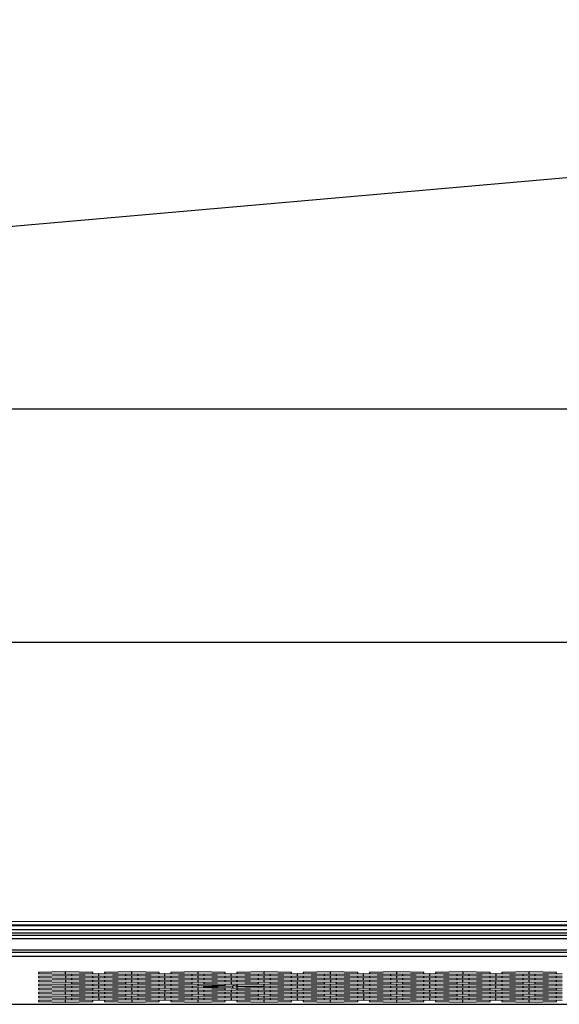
# Model space of a CAD drawing. Header units: millimetres. Extents: x -380.3 to -282.2, y 219.2 to 245.7.
# Tile 13 of 44: x -354.7 to -350.1, y 228.7 to 237.1. Entities that reach past the tile are written whole.
import ezdxf

# ---------------------------------------------------------------- set-up
doc = ezdxf.new("R2010")
doc.units = ezdxf.units.MM

# ---------------------------------------------------------------- blocks, each defined once
blk = doc.blocks.new('Tragblech_1', base_point=(-5453.63, 3506.23))
at = {"color": 7, "linetype": 'Continuous'}
for p, q in [((-5018.84, 3556.21), (-5449.06, 3518.55)), ((-5059.63, 3506.23), (-5453.63, 3506.23))]:
    blk.add_line(p, q, dxfattribs=at)
blk = doc.blocks.new('Rohrbuegel-kurz', base_point=(-5651.13, 3476.23))
at = {"color": 7, "linetype": 'Continuous'}
for p, q in [((-4993.55, 3506.19), (-5610.97, 3506.22)), ((-4979.63, 3476.26), (-5610.98, 3476.23))]:
    blk.add_line(p, q, dxfattribs=at)
blk = doc.blocks.new('Rohrbuegel-kurz-geschw_', base_point=(-5659.13, 3437.73))
for name, p in [('Tragblech_1', (-5453.63, 3506.23)), ('Rohrbuegel-kurz', (-5651.13, 3476.23))]:
    blk.add_blockref(name, p)
blk = doc.blocks.new('Haltebuegel-kurz', base_point=(-5659.13, 3437.73))
blk.add_blockref('Rohrbuegel-kurz-geschw_', (-5659.13, 3437.73))
blk = doc.blocks.new('Gehaeusedeckel-oben__35', base_point=(-5589.13, 3364.68))
at = {"color": 7, "linetype": 'Continuous'}
for p, q in [((-4366.11, 3435.96), (-5571.14, 3435.96)), ((-5315.13, 3433.98), (-5318.63, 3433.91)), ((-5318.63, 3433.91), (-5318.63, 3433.76)), ((-5315.13, 3433.69), (-5315.13, 3433.98)), ((-5311.63, 3433.91), (-5315.13, 3433.98)), ((-5311.63, 3433.76), (-5311.63, 3433.91)), ((-5306.63, 3433.98), (-5310.13, 3433.91)), ((-5310.13, 3433.91), (-5310.13, 3433.76)), ((-5306.63, 3433.69), (-5306.63, 3433.98)), ((-5303.13, 3433.91), (-5306.63, 3433.98)), ((-5303.13, 3433.76), (-5303.13, 3433.91)), ((-5298.13, 3433.98), (-5301.63, 3433.91)), ((-5301.63, 3433.91), (-5301.63, 3433.76)), ((-5294.63, 3433.91), (-5298.13, 3433.98)), ((-5298.13, 3433.69), (-5298.13, 3433.98)), ((-5294.63, 3433.76), (-5294.63, 3433.91)), ((-5289.63, 3433.98), (-5293.13, 3433.91)), ((-5293.13, 3433.91), (-5293.13, 3433.76)), ((-5286.13, 3433.91), (-5289.63, 3433.98)), ((-5289.63, 3433.69), (-5289.63, 3433.98)), ((-5286.13, 3433.76), (-5286.13, 3433.91)), ((-5281.13, 3433.98), (-5284.63, 3433.91)), ((-5284.63, 3433.91), (-5284.63, 3433.76)), ((-5281.13, 3433.69), (-5281.13, 3433.98)), ((-5277.63, 3433.91), (-5281.13, 3433.98)), ((-5277.63, 3433.76), (-5277.63, 3433.91)), ((-5272.63, 3433.98), (-5276.13, 3433.91)), ((-5276.13, 3433.91), (-5276.13, 3433.76)), ((-5269.13, 3433.91), (-5272.63, 3433.98)), ((-5272.63, 3433.69), (-5272.63, 3433.98)), ((-5269.13, 3433.76), (-5269.13, 3433.91)), ((-5264.13, 3433.98), (-5267.63, 3433.91)), ((-5267.63, 3433.91), (-5267.63, 3433.76)), ((-5264.13, 3433.98), (-5264.13, 3433.69)), ((-5260.63, 3433.91), (-5264.13, 3433.98)), ((-5260.63, 3433.76), (-5260.63, 3433.91)), ((-5255.63, 3433.98), (-5259.13, 3433.91)), ((-5259.13, 3433.91), (-5259.13, 3433.76)), ((-5255.63, 3433.69), (-5255.63, 3433.98)), ((-5252.13, 3433.91), (-5255.63, 3433.98)), ((-5252.13, 3433.76), (-5252.13, 3433.91)), ((-5318.63, 3433.76), (-5315.13, 3433.69)), ((-5315.13, 3433.46), (-5318.63, 3433.39)), ((-5318.63, 3433.39), (-5318.63, 3433.25)), ((-5318.63, 3433.25), (-5315.13, 3433.18)), ((-5315.13, 3432.95), (-5318.63, 3432.88)), ((-5318.63, 3432.88), (-5318.63, 3432.74)), ((-5318.63, 3432.74), (-5315.13, 3432.67)), ((-5315.13, 3433.69), (-5311.63, 3433.76)), ((-5315.13, 3433.46), (-5315.13, 3433.18)), ((-5311.63, 3433.39), (-5315.13, 3433.46)), ((-5315.13, 3433.18), (-5311.63, 3433.25)), ((-5311.63, 3432.88), (-5315.13, 3432.95)), ((-5315.13, 3432.95), (-5315.13, 3432.67)), ((-5315.13, 3432.67), (-5311.63, 3432.74)), ((-5310.88, 3433.72), (-5314.38, 3433.65)), ((-5314.38, 3433.65), (-5314.38, 3433.51)), ((-5314.38, 3433.51), (-5310.88, 3433.44)), ((-5310.88, 3433.21), (-5314.38, 3433.14)), ((-5314.38, 3433.14), (-5314.38, 3432.99)), ((-5314.38, 3432.99), (-5310.88, 3432.92)), ((-5310.88, 3432.69), (-5314.38, 3432.62)), ((-5314.38, 3432.62), (-5314.38, 3432.48)), ((-5311.63, 3433.25), (-5311.63, 3433.39)), ((-5311.63, 3432.74), (-5311.63, 3432.88)), ((-5310.88, 3433.44), (-5310.88, 3433.72)), ((-5307.38, 3433.65), (-5310.88, 3433.72)), ((-5310.88, 3433.44), (-5307.38, 3433.51)), ((-5310.88, 3432.92), (-5310.88, 3433.21)), ((-5307.38, 3433.14), (-5310.88, 3433.21)), ((-5310.88, 3432.92), (-5307.38, 3432.99)), ((-5310.88, 3432.41), (-5310.88, 3432.69)), ((-5307.38, 3432.62), (-5310.88, 3432.69)), ((-5310.13, 3433.76), (-5306.63, 3433.69)), ((-5306.63, 3433.46), (-5310.13, 3433.39)), ((-5310.13, 3433.39), (-5310.13, 3433.25)), ((-5310.13, 3433.25), (-5306.63, 3433.18)), ((-5306.63, 3432.95), (-5310.13, 3432.88)), ((-5310.13, 3432.88), (-5310.13, 3432.74)), ((-5310.13, 3432.74), (-5306.63, 3432.67)), ((-5307.38, 3433.51), (-5307.38, 3433.65)), ((-5307.38, 3432.99), (-5307.38, 3433.14)), ((-5307.38, 3432.48), (-5307.38, 3432.62)), ((-5306.63, 3433.69), (-5303.13, 3433.76)), ((-5306.63, 3433.18), (-5306.63, 3433.46)), ((-5303.13, 3433.39), (-5306.63, 3433.46)), ((-5306.63, 3433.18), (-5303.13, 3433.25)), ((-5303.13, 3432.88), (-5306.63, 3432.95)), ((-5306.63, 3432.67), (-5306.63, 3432.95)), ((-5306.63, 3432.67), (-5303.13, 3432.74)), ((-5302.38, 3433.72), (-5305.88, 3433.65)), ((-5305.88, 3433.65), (-5305.88, 3433.51)), ((-5305.88, 3433.51), (-5302.38, 3433.44)), ((-5302.38, 3433.21), (-5305.88, 3433.13)), ((-5305.88, 3433.13), (-5305.88, 3432.99)), ((-5305.88, 3432.99), (-5302.38, 3432.92)), ((-5302.38, 3432.69), (-5305.88, 3432.62)), ((-5305.88, 3432.62), (-5305.88, 3432.48)), ((-5303.13, 3433.25), (-5303.13, 3433.39)), ((-5303.13, 3432.74), (-5303.13, 3432.88)), ((-5298.88, 3433.65), (-5302.38, 3433.72)), ((-5302.38, 3433.44), (-5302.38, 3433.72)), ((-5302.38, 3433.44), (-5298.88, 3433.51)), ((-5302.38, 3432.92), (-5302.38, 3433.21)), ((-5298.88, 3433.13), (-5302.38, 3433.21)), ((-5302.38, 3432.92), (-5298.88, 3432.99)), ((-5302.38, 3432.41), (-5302.38, 3432.69)), ((-5298.88, 3432.62), (-5302.38, 3432.69)), ((-5301.63, 3433.76), (-5298.13, 3433.69)), ((-5298.13, 3433.46), (-5301.63, 3433.39)), ((-5301.63, 3433.39), (-5301.63, 3433.25)), ((-5301.63, 3433.25), (-5298.13, 3433.18)), ((-5298.13, 3432.95), (-5301.63, 3432.88)), ((-5301.63, 3432.88), (-5301.63, 3432.74)), ((-5301.63, 3432.74), (-5298.13, 3432.67)), ((-5298.88, 3433.51), (-5298.88, 3433.65)), ((-5298.88, 3432.99), (-5298.88, 3433.13)), ((-5298.88, 3432.48), (-5298.88, 3432.62)), ((-5298.13, 3433.69), (-5294.63, 3433.76)), ((-5294.63, 3433.39), (-5298.13, 3433.46)), ((-5298.13, 3433.18), (-5298.13, 3433.46)), ((-5298.13, 3433.18), (-5294.63, 3433.25)), ((-5294.63, 3432.88), (-5298.13, 3432.95)), ((-5298.13, 3432.67), (-5298.13, 3432.95)), ((-5298.13, 3432.67), (-5294.63, 3432.74)), ((-5293.88, 3433.72), (-5297.38, 3433.65)), ((-5297.38, 3433.65), (-5297.38, 3433.51)), ((-5297.38, 3433.51), (-5293.88, 3433.44)), ((-5293.88, 3433.21), (-5297.38, 3433.13)), ((-5297.38, 3433.13), (-5297.38, 3432.99)), ((-5297.38, 3432.99), (-5293.88, 3432.92)), ((-5293.88, 3432.69), (-5297.38, 3432.62)), ((-5297.38, 3432.62), (-5297.38, 3432.48)), ((-5294.63, 3433.25), (-5294.63, 3433.39)), ((-5294.63, 3432.74), (-5294.63, 3432.88)), ((-5290.38, 3433.65), (-5293.88, 3433.72)), ((-5293.88, 3433.44), (-5293.88, 3433.72)), ((-5293.88, 3433.44), (-5290.38, 3433.51)), ((-5290.38, 3433.13), (-5293.88, 3433.21)), ((-5293.88, 3433.21), (-5293.88, 3432.92)), ((-5293.88, 3432.92), (-5290.38, 3432.99)), ((-5290.38, 3432.62), (-5293.88, 3432.69)), ((-5293.88, 3432.69), (-5293.88, 3432.41)), ((-5293.13, 3433.76), (-5289.63, 3433.69)), ((-5289.63, 3433.46), (-5293.13, 3433.39)), ((-5293.13, 3433.39), (-5293.13, 3433.25)), ((-5293.13, 3433.25), (-5289.63, 3433.18)), ((-5289.63, 3432.95), (-5293.13, 3432.88)), ((-5293.13, 3432.88), (-5293.13, 3432.74)), ((-5293.13, 3432.74), (-5289.63, 3432.67)), ((-5290.38, 3433.51), (-5290.38, 3433.65)), ((-5290.38, 3432.99), (-5290.38, 3433.13)), ((-5290.38, 3432.48), (-5290.38, 3432.62)), ((-5289.63, 3433.69), (-5286.13, 3433.76)), ((-5286.13, 3433.39), (-5289.63, 3433.46)), ((-5289.63, 3433.18), (-5289.63, 3433.46)), ((-5289.63, 3433.18), (-5286.13, 3433.25)), ((-5289.63, 3432.67), (-5289.63, 3432.95)), ((-5286.13, 3432.88), (-5289.63, 3432.95)), ((-5289.63, 3432.67), (-5286.13, 3432.74)), ((-5285.38, 3433.72), (-5288.88, 3433.65)), ((-5288.88, 3433.65), (-5288.88, 3433.51)), ((-5288.88, 3433.51), (-5285.38, 3433.44)), ((-5285.38, 3433.21), (-5288.88, 3433.13)), ((-5288.88, 3433.13), (-5288.88, 3432.99)), ((-5288.88, 3432.99), (-5285.38, 3432.92)), ((-5285.38, 3432.69), (-5288.88, 3432.62)), ((-5288.88, 3432.62), (-5288.88, 3432.48)), ((-5286.13, 3433.25), (-5286.13, 3433.39)), ((-5286.13, 3432.74), (-5286.13, 3432.88)), ((-5285.38, 3433.44), (-5285.38, 3433.72)), ((-5281.88, 3433.65), (-5285.38, 3433.72)), ((-5285.38, 3433.44), (-5281.88, 3433.51)), ((-5281.88, 3433.13), (-5285.38, 3433.21)), ((-5285.38, 3433.21), (-5285.38, 3432.92)), ((-5285.38, 3432.92), (-5281.88, 3432.99)), ((-5285.38, 3432.41), (-5285.38, 3432.69)), ((-5281.88, 3432.62), (-5285.38, 3432.69)), ((-5284.63, 3433.76), (-5281.13, 3433.69)), ((-5281.13, 3433.46), (-5284.63, 3433.39)), ((-5284.63, 3433.39), (-5284.63, 3433.25)), ((-5284.63, 3433.25), (-5281.13, 3433.18)), ((-5281.13, 3432.95), (-5284.63, 3432.88)), ((-5284.63, 3432.88), (-5284.63, 3432.74)), ((-5284.63, 3432.74), (-5281.13, 3432.67)), ((-5281.88, 3433.51), (-5281.88, 3433.65)), ((-5281.88, 3432.99), (-5281.88, 3433.13)), ((-5281.88, 3432.48), (-5281.88, 3432.62)), ((-5281.13, 3433.69), (-5277.63, 3433.76)), ((-5281.13, 3433.18), (-5281.13, 3433.46)), ((-5277.63, 3433.39), (-5281.13, 3433.46)), ((-5281.13, 3433.18), (-5277.63, 3433.25)), ((-5277.63, 3432.88), (-5281.13, 3432.95)), ((-5281.13, 3432.95), (-5281.13, 3432.67)), ((-5281.13, 3432.67), (-5277.63, 3432.74)), ((-5276.88, 3433.72), (-5280.38, 3433.65)), ((-5280.38, 3433.65), (-5280.38, 3433.51)), ((-5280.38, 3433.51), (-5276.88, 3433.44)), ((-5276.88, 3433.21), (-5280.38, 3433.13)), ((-5280.38, 3433.13), (-5280.38, 3432.99)), ((-5280.38, 3432.99), (-5276.88, 3432.92)), ((-5276.88, 3432.69), (-5280.38, 3432.62)), ((-5280.38, 3432.62), (-5280.38, 3432.48)), ((-5277.63, 3433.25), (-5277.63, 3433.39)), ((-5277.63, 3432.74), (-5277.63, 3432.88)), ((-5273.38, 3433.65), (-5276.88, 3433.72)), ((-5276.88, 3433.44), (-5276.88, 3433.72)), ((-5276.88, 3433.44), (-5273.38, 3433.51)), ((-5276.88, 3432.92), (-5276.88, 3433.21)), ((-5273.38, 3433.13), (-5276.88, 3433.21)), ((-5276.88, 3432.92), (-5273.38, 3432.99)), ((-5273.38, 3432.62), (-5276.88, 3432.69)), ((-5276.88, 3432.69), (-5276.88, 3432.41)), ((-5276.13, 3433.76), (-5272.63, 3433.69)), ((-5272.63, 3433.46), (-5276.13, 3433.39)), ((-5276.13, 3433.39), (-5276.13, 3433.25)), ((-5276.13, 3433.25), (-5272.63, 3433.18)), ((-5272.63, 3432.95), (-5276.13, 3432.88)), ((-5276.13, 3432.88), (-5276.13, 3432.74)), ((-5276.13, 3432.74), (-5272.63, 3432.67)), ((-5273.38, 3433.51), (-5273.38, 3433.65)), ((-5273.38, 3432.99), (-5273.38, 3433.13)), ((-5273.38, 3432.48), (-5273.38, 3432.62)), ((-5272.63, 3433.69), (-5269.13, 3433.76)), ((-5269.13, 3433.39), (-5272.63, 3433.46)), ((-5272.63, 3433.18), (-5272.63, 3433.46)), ((-5272.63, 3433.18), (-5269.13, 3433.25)), ((-5272.63, 3432.95), (-5272.63, 3432.67)), ((-5269.13, 3432.88), (-5272.63, 3432.95)), ((-5272.63, 3432.67), (-5269.13, 3432.74)), ((-5268.38, 3433.72), (-5271.88, 3433.65)), ((-5271.88, 3433.65), (-5271.88, 3433.51)), ((-5271.88, 3433.51), (-5268.38, 3433.44)), ((-5268.38, 3433.21), (-5271.88, 3433.13)), ((-5271.88, 3433.13), (-5271.88, 3432.99)), ((-5271.88, 3432.99), (-5268.38, 3432.92)), ((-5268.38, 3432.69), (-5271.88, 3432.62)), ((-5271.88, 3432.62), (-5271.88, 3432.48)), ((-5269.13, 3433.25), (-5269.13, 3433.39)), ((-5269.13, 3432.74), (-5269.13, 3432.88)), ((-5264.88, 3433.65), (-5268.38, 3433.72)), ((-5268.38, 3433.44), (-5268.38, 3433.72)), ((-5268.38, 3433.44), (-5264.88, 3433.51)), ((-5264.88, 3433.13), (-5268.38, 3433.21)), ((-5268.38, 3432.92), (-5268.38, 3433.21)), ((-5268.38, 3432.92), (-5264.88, 3432.99)), ((-5264.88, 3432.62), (-5268.38, 3432.69)), ((-5268.38, 3432.41), (-5268.38, 3432.69)), ((-5267.63, 3433.76), (-5264.13, 3433.69)), ((-5264.13, 3433.46), (-5267.63, 3433.39)), ((-5267.63, 3433.39), (-5267.63, 3433.25)), ((-5267.63, 3433.25), (-5264.13, 3433.18)), ((-5264.13, 3432.95), (-5267.63, 3432.88)), ((-5267.63, 3432.88), (-5267.63, 3432.74)), ((-5267.63, 3432.74), (-5264.13, 3432.67)), ((-5264.88, 3433.51), (-5264.88, 3433.65)), ((-5264.88, 3432.99), (-5264.88, 3433.13)), ((-5264.88, 3432.48), (-5264.88, 3432.62)), ((-5264.13, 3433.69), (-5260.63, 3433.76)), ((-5264.13, 3433.18), (-5264.13, 3433.46)), ((-5260.63, 3433.39), (-5264.13, 3433.46)), ((-5264.13, 3433.18), (-5260.63, 3433.25)), ((-5264.13, 3432.67), (-5264.13, 3432.95)), ((-5260.63, 3432.88), (-5264.13, 3432.95)), ((-5264.13, 3432.67), (-5260.63, 3432.74)), ((-5259.88, 3433.72), (-5263.38, 3433.65)), ((-5263.38, 3433.65), (-5263.38, 3433.51)), ((-5263.38, 3433.51), (-5259.88, 3433.44)), ((-5259.88, 3433.21), (-5263.38, 3433.13)), ((-5263.38, 3433.13), (-5263.38, 3432.99)), ((-5263.38, 3432.99), (-5259.88, 3432.92)), ((-5259.88, 3432.69), (-5263.38, 3432.62)), ((-5263.38, 3432.62), (-5263.38, 3432.48)), ((-5260.63, 3433.25), (-5260.63, 3433.39)), ((-5260.63, 3432.74), (-5260.63, 3432.88)), ((-5256.38, 3433.65), (-5259.88, 3433.72)), ((-5259.88, 3433.72), (-5259.88, 3433.44)), ((-5259.88, 3433.44), (-5256.38, 3433.51)), ((-5259.88, 3433.21), (-5259.88, 3432.92)), ((-5256.38, 3433.13), (-5259.88, 3433.21)), ((-5259.88, 3432.92), (-5256.38, 3432.99)), ((-5256.38, 3432.62), (-5259.88, 3432.69)), ((-5259.88, 3432.41), (-5259.88, 3432.69)), ((-5259.13, 3433.76), (-5255.63, 3433.69)), ((-5255.63, 3433.46), (-5259.13, 3433.39)), ((-5259.13, 3433.39), (-5259.13, 3433.25)), ((-5259.13, 3433.25), (-5255.63, 3433.18)), ((-5255.63, 3432.95), (-5259.13, 3432.88)), ((-5259.13, 3432.88), (-5259.13, 3432.74)), ((-5259.13, 3432.74), (-5255.63, 3432.67)), ((-5256.38, 3433.51), (-5256.38, 3433.65)), ((-5256.38, 3432.99), (-5256.38, 3433.13)), ((-5256.38, 3432.48), (-5256.38, 3432.62)), ((-5255.63, 3433.69), (-5252.13, 3433.76)), ((-5255.63, 3433.18), (-5255.63, 3433.46)), ((-5252.13, 3433.39), (-5255.63, 3433.46)), ((-5255.63, 3433.18), (-5252.13, 3433.25)), ((-5255.63, 3432.67), (-5255.63, 3432.95)), ((-5252.13, 3432.88), (-5255.63, 3432.95)), ((-5255.63, 3432.67), (-5252.13, 3432.74)), ((-5251.38, 3433.72), (-5254.88, 3433.65)), ((-5254.88, 3433.65), (-5254.88, 3433.51)), ((-5254.88, 3433.51), (-5251.38, 3433.44)), ((-5251.38, 3433.21), (-5254.88, 3433.13)), ((-5254.88, 3433.13), (-5254.88, 3432.99)), ((-5254.88, 3432.99), (-5251.38, 3432.92)), ((-5251.38, 3432.69), (-5254.88, 3432.62)), ((-5254.88, 3432.62), (-5254.88, 3432.48)), ((-5252.13, 3433.25), (-5252.13, 3433.39)), ((-5252.13, 3432.74), (-5252.13, 3432.88)), ((-5315.13, 3432.43), (-5318.63, 3432.36)), ((-5318.63, 3432.36), (-5318.63, 3432.22)), ((-5318.63, 3432.22), (-5315.13, 3432.15)), ((-5315.13, 3431.92), (-5318.63, 3431.85)), ((-5318.63, 3431.85), (-5318.63, 3431.71)), ((-5318.63, 3431.71), (-5315.13, 3431.64)), ((-5315.13, 3431.41), (-5318.63, 3431.34)), ((-5318.63, 3431.34), (-5318.63, 3431.2)), ((-5311.63, 3432.36), (-5315.13, 3432.43)), ((-5315.13, 3432.15), (-5315.13, 3432.43)), ((-5315.13, 3432.15), (-5311.63, 3432.22)), ((-5315.13, 3431.64), (-5315.13, 3431.92)), ((-5311.63, 3431.85), (-5315.13, 3431.92)), ((-5315.13, 3431.64), (-5311.63, 3431.71)), ((-5315.13, 3431.13), (-5315.13, 3431.41)), ((-5311.63, 3431.34), (-5315.13, 3431.41)), ((-5314.38, 3432.48), (-5310.88, 3432.41)), ((-5310.88, 3432.18), (-5314.38, 3432.11)), ((-5314.38, 3432.11), (-5314.38, 3431.97)), ((-5314.38, 3431.97), (-5310.88, 3431.9)), ((-5310.88, 3431.66), (-5314.38, 3431.59)), ((-5314.38, 3431.59), (-5314.38, 3431.45)), ((-5314.38, 3431.45), (-5310.88, 3431.38)), ((-5311.63, 3432.22), (-5311.63, 3432.36)), ((-5311.63, 3431.71), (-5311.63, 3431.85)), ((-5311.63, 3431.2), (-5311.63, 3431.34)), ((-5310.88, 3432.41), (-5307.38, 3432.48)), ((-5310.88, 3431.9), (-5310.88, 3432.18)), ((-5307.38, 3432.11), (-5310.88, 3432.18)), ((-5310.88, 3431.9), (-5307.38, 3431.97)), ((-5310.88, 3431.38), (-5310.88, 3431.66)), ((-5307.38, 3431.59), (-5310.88, 3431.66)), ((-5310.88, 3431.38), (-5307.38, 3431.45)), ((-5306.63, 3432.43), (-5310.13, 3432.36)), ((-5310.13, 3432.36), (-5310.13, 3432.22)), ((-5310.13, 3432.22), (-5306.63, 3432.15)), ((-5306.63, 3431.92), (-5310.13, 3431.85)), ((-5310.13, 3431.85), (-5310.13, 3431.71)), ((-5310.13, 3431.71), (-5306.63, 3431.64)), ((-5306.63, 3431.41), (-5310.13, 3431.34)), ((-5310.13, 3431.34), (-5310.13, 3431.2)), ((-5307.38, 3431.97), (-5307.38, 3432.11)), ((-5307.38, 3431.45), (-5307.38, 3431.59)), ((-5306.63, 3432.43), (-5306.63, 3432.15)), ((-5303.13, 3432.36), (-5306.63, 3432.43)), ((-5306.63, 3432.15), (-5303.13, 3432.22)), ((-5306.63, 3431.64), (-5306.63, 3431.92)), ((-5303.13, 3431.85), (-5306.63, 3431.92)), ((-5306.63, 3431.64), (-5303.13, 3431.71)), ((-5306.63, 3431.41), (-5306.63, 3431.12)), ((-5303.13, 3431.34), (-5306.63, 3431.41)), ((-5305.88, 3432.48), (-5302.38, 3432.41)), ((-5302.38, 3432.18), (-5305.88, 3432.11)), ((-5305.88, 3432.11), (-5305.88, 3431.97)), ((-5305.88, 3431.97), (-5302.38, 3431.9)), ((-5302.38, 3431.66), (-5305.88, 3431.59)), ((-5305.88, 3431.59), (-5305.88, 3431.45)), ((-5305.88, 3431.45), (-5302.38, 3431.38)), ((-5303.13, 3432.22), (-5303.13, 3432.36)), ((-5303.13, 3431.71), (-5303.13, 3431.85)), ((-5303.13, 3431.2), (-5303.13, 3431.34)), ((-5302.38, 3432.41), (-5298.88, 3432.48)), ((-5302.38, 3432.18), (-5302.38, 3431.9)), ((-5298.88, 3432.11), (-5302.38, 3432.18)), ((-5302.38, 3431.9), (-5298.88, 3431.97)), ((-5302.38, 3431.66), (-5302.38, 3431.38)), ((-5298.88, 3431.59), (-5302.38, 3431.66)), ((-5302.38, 3431.38), (-5298.88, 3431.45)), ((-5298.13, 3432.43), (-5301.63, 3432.36)), ((-5301.63, 3432.36), (-5301.63, 3432.22)), ((-5301.63, 3432.22), (-5298.13, 3432.15)), ((-5298.13, 3431.92), (-5301.63, 3431.85)), ((-5301.63, 3431.85), (-5301.63, 3431.71)), ((-5301.63, 3431.71), (-5298.13, 3431.64)), ((-5298.13, 3431.41), (-5301.63, 3431.34)), ((-5301.63, 3431.34), (-5301.63, 3431.2)), ((-5298.88, 3432.11), (-5298.88, 3431.97)), ((-5298.88, 3431.45), (-5298.88, 3431.59)), ((-5294.63, 3432.36), (-5298.13, 3432.43)), ((-5298.13, 3432.15), (-5298.13, 3432.43)), ((-5294.63, 3432.22), (-5298.13, 3432.15)), ((-5294.63, 3431.85), (-5298.13, 3431.92)), ((-5298.13, 3431.64), (-5298.13, 3431.92)), ((-5298.13, 3431.64), (-5294.63, 3431.71)), ((-5294.63, 3431.34), (-5298.13, 3431.41)), ((-5298.13, 3431.41), (-5298.13, 3431.12)), ((-5297.38, 3432.48), (-5293.88, 3432.41)), ((-5297.38, 3432.11), (-5293.66, 3432.18)), ((-5297.38, 3431.97), (-5297.38, 3432.11)), ((-5293.88, 3431.9), (-5297.38, 3431.97)), ((-5293.88, 3431.66), (-5297.38, 3431.59)), ((-5297.38, 3431.59), (-5297.38, 3431.45)), ((-5297.38, 3431.45), (-5293.88, 3431.38)), ((-5294.63, 3432.22), (-5294.63, 3432.36)), ((-5294.63, 3431.71), (-5294.63, 3431.85)), ((-5294.63, 3431.2), (-5294.63, 3431.34)), ((-5293.88, 3432.41), (-5290.38, 3432.48)), ((-5293.88, 3431.9), (-5290.38, 3431.97)), ((-5290.38, 3431.59), (-5293.88, 3431.66)), ((-5293.88, 3431.66), (-5293.88, 3431.38)), ((-5293.88, 3431.38), (-5290.38, 3431.45)), ((-5293.66, 3431.9), (-5293.66, 3432.18)), ((-5289.63, 3432.43), (-5293.13, 3432.36)), ((-5293.13, 3432.36), (-5293.05, 3432.16)), ((-5293.13, 3431.85), (-5293.05, 3432.16)), ((-5289.63, 3431.92), (-5293.13, 3431.85)), ((-5293.13, 3431.85), (-5293.13, 3431.71)), ((-5293.13, 3431.71), (-5289.63, 3431.64)), ((-5289.63, 3431.41), (-5293.13, 3431.34)), ((-5293.13, 3431.34), (-5293.13, 3431.2)), ((-5290.38, 3432.11), (-5293.05, 3432.16)), ((-5293.05, 3432.16), (-5289.63, 3432.15)), ((-5290.38, 3431.97), (-5290.38, 3432.11)), ((-5290.38, 3431.45), (-5290.38, 3431.59)), ((-5286.13, 3432.36), (-5289.63, 3432.43)), ((-5289.63, 3432.15), (-5289.63, 3432.43)), ((-5289.63, 3432.15), (-5286.13, 3432.22)), ((-5286.13, 3431.85), (-5289.63, 3431.92)), ((-5289.63, 3431.64), (-5289.63, 3431.92)), ((-5289.63, 3431.64), (-5286.13, 3431.71)), ((-5286.13, 3431.34), (-5289.63, 3431.41)), ((-5289.63, 3431.41), (-5289.63, 3431.12)), ((-5288.88, 3432.48), (-5285.38, 3432.41)), ((-5285.38, 3432.18), (-5288.88, 3432.11)), ((-5288.88, 3432.11), (-5288.88, 3431.97)), ((-5288.88, 3431.97), (-5285.38, 3431.9)), ((-5285.38, 3431.66), (-5288.88, 3431.59)), ((-5288.88, 3431.59), (-5288.88, 3431.45)), ((-5288.88, 3431.45), (-5285.38, 3431.38)), ((-5286.13, 3432.22), (-5286.13, 3432.36)), ((-5286.13, 3431.71), (-5286.13, 3431.85)), ((-5286.13, 3431.2), (-5286.13, 3431.34)), ((-5285.38, 3432.41), (-5281.88, 3432.48)), ((-5285.38, 3431.9), (-5285.38, 3432.18)), ((-5281.88, 3432.11), (-5285.38, 3432.18)), ((-5285.38, 3431.9), (-5281.88, 3431.97)), ((-5281.88, 3431.59), (-5285.38, 3431.66)), ((-5285.38, 3431.38), (-5285.38, 3431.66)), ((-5285.38, 3431.38), (-5281.88, 3431.45)), ((-5281.13, 3432.43), (-5284.63, 3432.36)), ((-5284.63, 3432.36), (-5284.63, 3432.22)), ((-5284.63, 3432.22), (-5281.13, 3432.15)), ((-5281.13, 3431.92), (-5284.63, 3431.85)), ((-5284.63, 3431.85), (-5284.63, 3431.71)), ((-5284.63, 3431.71), (-5281.13, 3431.64)), ((-5281.13, 3431.41), (-5284.63, 3431.34)), ((-5284.63, 3431.34), (-5284.63, 3431.2)), ((-5281.88, 3431.97), (-5281.88, 3432.11)), ((-5281.88, 3431.45), (-5281.88, 3431.59)), ((-5281.13, 3432.15), (-5281.13, 3432.43)), ((-5277.63, 3432.36), (-5281.13, 3432.43)), ((-5281.13, 3432.15), (-5277.63, 3432.22)), ((-5281.13, 3431.64), (-5281.13, 3431.92)), ((-5277.63, 3431.85), (-5281.13, 3431.92)), ((-5281.13, 3431.64), (-5277.63, 3431.71)), ((-5281.13, 3431.41), (-5281.13, 3431.12)), ((-5277.63, 3431.34), (-5281.13, 3431.41)), ((-5280.38, 3432.48), (-5276.88, 3432.41)), ((-5276.88, 3432.18), (-5280.38, 3432.11)), ((-5280.38, 3432.11), (-5280.38, 3431.97)), ((-5280.38, 3431.97), (-5276.88, 3431.9)), ((-5276.88, 3431.66), (-5280.38, 3431.59)), ((-5280.38, 3431.59), (-5280.38, 3431.45)), ((-5280.38, 3431.45), (-5276.88, 3431.38)), ((-5277.63, 3432.22), (-5277.63, 3432.36)), ((-5277.63, 3431.71), (-5277.63, 3431.85)), ((-5277.63, 3431.2), (-5277.63, 3431.34)), ((-5276.88, 3432.41), (-5273.38, 3432.48)), ((-5276.88, 3431.9), (-5276.88, 3432.18)), ((-5273.38, 3432.11), (-5276.88, 3432.18)), ((-5276.88, 3431.9), (-5273.38, 3431.97)), ((-5273.38, 3431.59), (-5276.88, 3431.66)), ((-5276.88, 3431.38), (-5276.88, 3431.66)), ((-5276.88, 3431.38), (-5273.38, 3431.45)), ((-5272.63, 3432.43), (-5276.13, 3432.36)), ((-5276.13, 3432.36), (-5276.13, 3432.22)), ((-5276.13, 3432.22), (-5272.63, 3432.15)), ((-5272.63, 3431.92), (-5276.13, 3431.85)), ((-5276.13, 3431.85), (-5276.13, 3431.71)), ((-5276.13, 3431.71), (-5272.63, 3431.64)), ((-5272.63, 3431.41), (-5276.13, 3431.34)), ((-5276.13, 3431.34), (-5276.13, 3431.2)), ((-5273.38, 3431.97), (-5273.38, 3432.11)), ((-5273.38, 3431.45), (-5273.38, 3431.59)), ((-5269.13, 3432.36), (-5272.63, 3432.43)), ((-5272.63, 3432.15), (-5272.63, 3432.43)), ((-5272.63, 3432.15), (-5269.13, 3432.22)), ((-5272.63, 3431.64), (-5272.63, 3431.92)), ((-5269.13, 3431.85), (-5272.63, 3431.92)), ((-5272.63, 3431.64), (-5269.13, 3431.71)), ((-5272.63, 3431.12), (-5272.63, 3431.41)), ((-5269.13, 3431.34), (-5272.63, 3431.41)), ((-5271.88, 3432.48), (-5268.38, 3432.41)), ((-5268.38, 3432.18), (-5271.88, 3432.11)), ((-5271.88, 3432.11), (-5271.88, 3431.97)), ((-5271.88, 3431.97), (-5268.38, 3431.9)), ((-5268.38, 3431.66), (-5271.88, 3431.59)), ((-5271.88, 3431.59), (-5271.88, 3431.45)), ((-5271.88, 3431.45), (-5268.38, 3431.38)), ((-5269.13, 3432.22), (-5269.13, 3432.36)), ((-5269.13, 3431.71), (-5269.13, 3431.85)), ((-5269.13, 3431.2), (-5269.13, 3431.34)), ((-5268.38, 3432.41), (-5264.88, 3432.48)), ((-5264.88, 3432.11), (-5268.38, 3432.18)), ((-5268.38, 3431.9), (-5268.38, 3432.18)), ((-5268.38, 3431.9), (-5264.88, 3431.97)), ((-5264.88, 3431.59), (-5268.38, 3431.66)), ((-5268.38, 3431.38), (-5268.38, 3431.66)), ((-5268.38, 3431.38), (-5264.88, 3431.45)), ((-5264.13, 3432.43), (-5267.63, 3432.36)), ((-5267.63, 3432.36), (-5267.63, 3432.22)), ((-5267.63, 3432.22), (-5264.13, 3432.15)), ((-5264.13, 3431.92), (-5267.63, 3431.85)), ((-5267.63, 3431.85), (-5267.63, 3431.71)), ((-5267.63, 3431.71), (-5264.13, 3431.64)), ((-5264.13, 3431.41), (-5267.63, 3431.34)), ((-5267.63, 3431.34), (-5267.63, 3431.2)), ((-5264.88, 3431.97), (-5264.88, 3432.11)), ((-5264.88, 3431.45), (-5264.88, 3431.59)), ((-5264.13, 3432.15), (-5264.13, 3432.43)), ((-5260.63, 3432.36), (-5264.13, 3432.43)), ((-5264.13, 3432.15), (-5260.63, 3432.22)), ((-5264.13, 3431.64), (-5264.13, 3431.92)), ((-5260.63, 3431.85), (-5264.13, 3431.92)), ((-5264.13, 3431.64), (-5260.63, 3431.71)), ((-5264.13, 3431.12), (-5264.13, 3431.41)), ((-5260.63, 3431.34), (-5264.13, 3431.41)), ((-5263.38, 3432.48), (-5259.88, 3432.41)), ((-5259.88, 3432.18), (-5263.38, 3432.11)), ((-5263.38, 3432.11), (-5263.38, 3431.97)), ((-5263.38, 3431.97), (-5259.88, 3431.9)), ((-5259.88, 3431.66), (-5263.38, 3431.59)), ((-5263.38, 3431.59), (-5263.38, 3431.45)), ((-5263.38, 3431.45), (-5259.88, 3431.38)), ((-5260.63, 3432.22), (-5260.63, 3432.36)), ((-5260.63, 3431.71), (-5260.63, 3431.85)), ((-5260.63, 3431.2), (-5260.63, 3431.34)), ((-5259.88, 3432.41), (-5256.38, 3432.48)), ((-5256.38, 3432.11), (-5259.88, 3432.18)), ((-5259.88, 3431.9), (-5259.88, 3432.18)), ((-5259.88, 3431.9), (-5256.38, 3431.97)), ((-5259.88, 3431.38), (-5259.88, 3431.66)), ((-5256.38, 3431.59), (-5259.88, 3431.66)), ((-5259.88, 3431.38), (-5256.38, 3431.45)), ((-5255.63, 3432.43), (-5259.13, 3432.36)), ((-5259.13, 3432.36), (-5259.13, 3432.22)), ((-5259.13, 3432.22), (-5255.63, 3432.15)), ((-5255.63, 3431.92), (-5259.13, 3431.85)), ((-5259.13, 3431.85), (-5259.13, 3431.71)), ((-5259.13, 3431.71), (-5255.63, 3431.64)), ((-5255.63, 3431.41), (-5259.13, 3431.34)), ((-5259.13, 3431.34), (-5259.13, 3431.2)), ((-5256.38, 3431.97), (-5256.38, 3432.11)), ((-5256.38, 3431.45), (-5256.38, 3431.59)), ((-5255.63, 3432.15), (-5255.63, 3432.43)), ((-5252.13, 3432.36), (-5255.63, 3432.43)), ((-5255.63, 3432.15), (-5252.13, 3432.22)), ((-5255.63, 3431.64), (-5255.63, 3431.92)), ((-5252.13, 3431.85), (-5255.63, 3431.92)), ((-5255.63, 3431.64), (-5252.13, 3431.71)), ((-5255.63, 3431.12), (-5255.63, 3431.41)), ((-5252.13, 3431.34), (-5255.63, 3431.41)), ((-5254.88, 3432.48), (-5251.38, 3432.41)), ((-5251.38, 3432.18), (-5254.88, 3432.11)), ((-5254.88, 3432.11), (-5254.88, 3431.97)), ((-5254.88, 3431.97), (-5251.38, 3431.9)), ((-5251.38, 3431.66), (-5254.88, 3431.59)), ((-5254.88, 3431.59), (-5254.88, 3431.45)), ((-5254.88, 3431.45), (-5251.38, 3431.38)), ((-5252.13, 3432.22), (-5252.13, 3432.36)), ((-5252.13, 3431.71), (-5252.13, 3431.85)), ((-5252.13, 3431.2), (-5252.13, 3431.34)), ((-5318.63, 3431.2), (-5315.13, 3431.13)), ((-5315.13, 3430.89), (-5318.63, 3430.82)), ((-5318.63, 3430.82), (-5318.63, 3430.68)), ((-5318.63, 3430.68), (-5315.13, 3430.61)), ((-5315.13, 3430.38), (-5318.63, 3430.31)), ((-5318.63, 3430.31), (-5318.63, 3430.17)), ((-5318.63, 3430.17), (-5315.13, 3430.1)), ((-5315.13, 3431.13), (-5311.63, 3431.2)), ((-5311.63, 3430.82), (-5315.13, 3430.89)), ((-5315.13, 3430.89), (-5315.13, 3430.61)), ((-5315.13, 3430.61), (-5311.63, 3430.68)), ((-5315.13, 3430.1), (-5315.13, 3430.38)), ((-5311.63, 3430.31), (-5315.13, 3430.38)), ((-5315.13, 3430.1), (-5311.63, 3430.17)), ((-5310.88, 3431.15), (-5314.38, 3431.08)), ((-5314.38, 3431.08), (-5314.38, 3430.94)), ((-5314.38, 3430.94), (-5310.88, 3430.87)), ((-5310.88, 3430.64), (-5314.38, 3430.57)), ((-5314.38, 3430.57), (-5314.38, 3430.43)), ((-5314.38, 3430.43), (-5310.88, 3430.35)), ((-5311.63, 3430.68), (-5311.63, 3430.82)), ((-5311.63, 3430.17), (-5311.63, 3430.31)), ((-5310.88, 3430.87), (-5310.88, 3431.15)), ((-5307.38, 3431.08), (-5310.88, 3431.15)), ((-5310.88, 3430.87), (-5307.38, 3430.94)), ((-5310.88, 3430.64), (-5310.88, 3430.35)), ((-5307.38, 3430.57), (-5310.88, 3430.64)), ((-5310.88, 3430.35), (-5307.38, 3430.43)), ((-5310.13, 3431.2), (-5306.63, 3431.12)), ((-5306.63, 3430.89), (-5310.13, 3430.82)), ((-5310.13, 3430.82), (-5310.13, 3430.68)), ((-5310.13, 3430.68), (-5306.63, 3430.61)), ((-5306.63, 3430.38), (-5310.13, 3430.31)), ((-5310.13, 3430.31), (-5310.13, 3430.17)), ((-5310.13, 3430.17), (-5306.63, 3430.1)), ((-5307.38, 3430.94), (-5307.38, 3431.08)), ((-5307.38, 3430.43), (-5307.38, 3430.57)), ((-5306.63, 3431.12), (-5303.13, 3431.2)), ((-5303.13, 3430.82), (-5306.63, 3430.89)), ((-5306.63, 3430.61), (-5306.63, 3430.89)), ((-5306.63, 3430.61), (-5303.13, 3430.68)), ((-5303.13, 3430.31), (-5306.63, 3430.38)), ((-5306.63, 3430.38), (-5306.63, 3430.1)), ((-5306.63, 3430.1), (-5303.13, 3430.17)), ((-5302.38, 3431.15), (-5305.88, 3431.08)), ((-5305.88, 3431.08), (-5305.88, 3430.94)), ((-5305.88, 3430.94), (-5302.38, 3430.87)), ((-5302.38, 3430.64), (-5305.88, 3430.57)), ((-5305.88, 3430.57), (-5305.88, 3430.43)), ((-5305.88, 3430.43), (-5302.38, 3430.35)), ((-5303.13, 3430.68), (-5303.13, 3430.82)), ((-5303.13, 3430.17), (-5303.13, 3430.31)), ((-5298.88, 3431.08), (-5302.38, 3431.15)), ((-5302.38, 3430.87), (-5302.38, 3431.15)), ((-5302.38, 3430.87), (-5298.88, 3430.94)), ((-5298.88, 3430.57), (-5302.38, 3430.64)), ((-5302.38, 3430.64), (-5302.38, 3430.35)), ((-5302.38, 3430.35), (-5298.88, 3430.43)), ((-5301.63, 3431.2), (-5298.13, 3431.12)), ((-5298.13, 3430.89), (-5301.63, 3430.82)), ((-5301.63, 3430.82), (-5301.63, 3430.68)), ((-5301.63, 3430.68), (-5298.13, 3430.61)), ((-5298.13, 3430.38), (-5301.63, 3430.31)), ((-5301.63, 3430.31), (-5301.63, 3430.17)), ((-5301.63, 3430.17), (-5298.13, 3430.1)), ((-5298.88, 3430.94), (-5298.88, 3431.08)), ((-5298.88, 3430.43), (-5298.88, 3430.57)), ((-5298.13, 3431.12), (-5294.63, 3431.2)), ((-5294.63, 3430.82), (-5298.13, 3430.89)), ((-5298.13, 3430.89), (-5298.13, 3430.61)), ((-5298.13, 3430.61), (-5294.63, 3430.68)), ((-5298.13, 3430.1), (-5298.13, 3430.38)), ((-5294.63, 3430.31), (-5298.13, 3430.38)), ((-5298.13, 3430.1), (-5294.63, 3430.17)), ((-5293.88, 3431.15), (-5297.38, 3431.08)), ((-5297.38, 3431.08), (-5297.38, 3430.94)), ((-5297.38, 3430.94), (-5293.88, 3430.87)), ((-5293.88, 3430.64), (-5297.38, 3430.57)), ((-5297.38, 3430.57), (-5297.38, 3430.42)), ((-5297.38, 3430.42), (-5293.88, 3430.35)), ((-5294.63, 3430.68), (-5294.63, 3430.82)), ((-5294.63, 3430.17), (-5294.63, 3430.31)), ((-5290.38, 3431.08), (-5293.88, 3431.15)), ((-5293.88, 3430.87), (-5293.88, 3431.15)), ((-5293.88, 3430.87), (-5290.38, 3430.94)), ((-5290.38, 3430.57), (-5293.88, 3430.64)), ((-5293.88, 3430.64), (-5293.88, 3430.35)), ((-5293.88, 3430.35), (-5290.38, 3430.42)), ((-5293.13, 3431.2), (-5289.63, 3431.12)), ((-5289.63, 3430.89), (-5293.13, 3430.82)), ((-5293.13, 3430.82), (-5293.13, 3430.68)), ((-5293.13, 3430.68), (-5289.63, 3430.61)), ((-5289.63, 3430.38), (-5293.13, 3430.31)), ((-5293.13, 3430.31), (-5293.13, 3430.17)), ((-5293.13, 3430.17), (-5289.63, 3430.1)), ((-5290.38, 3430.94), (-5290.38, 3431.08)), ((-5290.38, 3430.42), (-5290.38, 3430.57)), ((-5289.63, 3431.12), (-5286.13, 3431.2)), ((-5286.13, 3430.82), (-5289.63, 3430.89)), ((-5289.63, 3430.61), (-5289.63, 3430.89)), ((-5289.63, 3430.61), (-5286.13, 3430.68)), ((-5286.13, 3430.31), (-5289.63, 3430.38)), ((-5289.63, 3430.1), (-5289.63, 3430.38)), ((-5289.63, 3430.1), (-5286.13, 3430.17)), ((-5285.38, 3431.15), (-5288.88, 3431.08)), ((-5288.88, 3431.08), (-5288.88, 3430.94)), ((-5288.88, 3430.94), (-5285.38, 3430.87)), ((-5285.38, 3430.64), (-5288.88, 3430.57)), ((-5288.88, 3430.57), (-5288.88, 3430.42)), ((-5288.88, 3430.42), (-5285.38, 3430.35)), ((-5286.13, 3430.68), (-5286.13, 3430.82)), ((-5286.13, 3430.17), (-5286.13, 3430.31)), ((-5281.88, 3431.08), (-5285.38, 3431.15)), ((-5285.38, 3430.87), (-5285.38, 3431.15)), ((-5285.38, 3430.87), (-5281.88, 3430.94)), ((-5281.88, 3430.57), (-5285.38, 3430.64)), ((-5285.38, 3430.35), (-5285.38, 3430.64)), ((-5285.38, 3430.35), (-5281.88, 3430.42)), ((-5284.63, 3431.2), (-5281.13, 3431.12)), ((-5281.13, 3430.89), (-5284.63, 3430.82)), ((-5284.63, 3430.82), (-5284.63, 3430.68)), ((-5284.63, 3430.68), (-5281.13, 3430.61)), ((-5281.13, 3430.38), (-5284.63, 3430.31)), ((-5284.63, 3430.31), (-5284.63, 3430.17)), ((-5284.63, 3430.17), (-5281.13, 3430.1)), ((-5281.88, 3430.94), (-5281.88, 3431.08)), ((-5281.88, 3430.42), (-5281.88, 3430.57)), ((-5281.13, 3431.12), (-5277.63, 3431.2)), ((-5281.13, 3430.61), (-5281.13, 3430.89)), ((-5277.63, 3430.82), (-5281.13, 3430.89)), ((-5281.13, 3430.61), (-5277.63, 3430.68)), ((-5281.13, 3430.1), (-5281.13, 3430.38)), ((-5277.63, 3430.31), (-5281.13, 3430.38)), ((-5281.13, 3430.1), (-5277.63, 3430.17)), ((-5276.88, 3431.15), (-5280.38, 3431.08)), ((-5280.38, 3431.08), (-5280.38, 3430.94)), ((-5280.38, 3430.94), (-5276.88, 3430.87)), ((-5276.88, 3430.64), (-5280.38, 3430.57)), ((-5280.38, 3430.57), (-5280.38, 3430.42)), ((-5280.38, 3430.42), (-5276.88, 3430.35)), ((-5277.63, 3430.68), (-5277.63, 3430.82)), ((-5277.63, 3430.17), (-5277.63, 3430.31)), ((-5273.38, 3431.08), (-5276.88, 3431.15)), ((-5276.88, 3431.15), (-5276.88, 3430.87)), ((-5276.88, 3430.87), (-5273.38, 3430.94)), ((-5273.38, 3430.57), (-5276.88, 3430.64)), ((-5276.88, 3430.64), (-5276.88, 3430.35)), ((-5276.88, 3430.35), (-5273.38, 3430.42)), ((-5276.13, 3431.2), (-5272.63, 3431.12)), ((-5272.63, 3430.89), (-5276.13, 3430.82)), ((-5276.13, 3430.82), (-5276.13, 3430.68)), ((-5276.13, 3430.68), (-5272.63, 3430.61)), ((-5272.63, 3430.38), (-5276.13, 3430.31)), ((-5276.13, 3430.31), (-5276.13, 3430.17)), ((-5276.13, 3430.17), (-5272.63, 3430.1)), ((-5273.38, 3430.94), (-5273.38, 3431.08)), ((-5273.38, 3430.42), (-5273.38, 3430.57)), ((-5272.63, 3431.12), (-5269.13, 3431.2)), ((-5269.13, 3430.82), (-5272.63, 3430.89)), ((-5272.63, 3430.61), (-5272.63, 3430.89)), ((-5272.63, 3430.61), (-5269.13, 3430.68)), ((-5269.13, 3430.31), (-5272.63, 3430.38)), ((-5272.63, 3430.1), (-5272.63, 3430.38)), ((-5272.63, 3430.1), (-5269.13, 3430.17)), ((-5268.38, 3431.15), (-5271.88, 3431.08)), ((-5271.88, 3431.08), (-5271.88, 3430.94)), ((-5271.88, 3430.94), (-5268.38, 3430.87)), ((-5268.38, 3430.64), (-5271.88, 3430.57)), ((-5271.88, 3430.57), (-5271.88, 3430.42)), ((-5271.88, 3430.42), (-5268.38, 3430.35)), ((-5269.13, 3430.68), (-5269.13, 3430.82)), ((-5269.13, 3430.17), (-5269.13, 3430.31)), ((-5264.88, 3431.08), (-5268.38, 3431.15)), ((-5268.38, 3431.15), (-5268.38, 3430.87)), ((-5268.38, 3430.87), (-5264.88, 3430.94)), ((-5264.88, 3430.57), (-5268.38, 3430.64)), ((-5268.38, 3430.35), (-5268.38, 3430.64)), ((-5268.38, 3430.35), (-5264.88, 3430.42)), ((-5267.63, 3431.2), (-5264.13, 3431.12)), ((-5264.13, 3430.89), (-5267.63, 3430.82)), ((-5267.63, 3430.82), (-5267.63, 3430.68)), ((-5267.63, 3430.68), (-5264.13, 3430.61)), ((-5264.13, 3430.38), (-5267.63, 3430.31)), ((-5267.63, 3430.31), (-5267.63, 3430.17)), ((-5267.63, 3430.17), (-5264.13, 3430.1)), ((-5264.88, 3430.94), (-5264.88, 3431.08)), ((-5264.88, 3430.42), (-5264.88, 3430.57)), ((-5264.13, 3431.12), (-5260.63, 3431.2)), ((-5260.63, 3430.82), (-5264.13, 3430.89)), ((-5264.13, 3430.61), (-5264.13, 3430.89)), ((-5264.13, 3430.61), (-5260.63, 3430.68)), ((-5264.13, 3430.1), (-5264.13, 3430.38)), ((-5260.63, 3430.31), (-5264.13, 3430.38)), ((-5264.13, 3430.1), (-5260.63, 3430.17)), ((-5259.88, 3431.15), (-5263.38, 3431.08)), ((-5263.38, 3431.08), (-5263.38, 3430.94)), ((-5263.38, 3430.94), (-5259.88, 3430.87)), ((-5259.88, 3430.64), (-5263.38, 3430.57)), ((-5263.38, 3430.57), (-5263.38, 3430.42)), ((-5263.38, 3430.42), (-5259.88, 3430.35)), ((-5260.63, 3430.68), (-5260.63, 3430.82)), ((-5260.63, 3430.17), (-5260.63, 3430.31)), ((-5256.38, 3431.08), (-5259.88, 3431.15)), ((-5259.88, 3430.87), (-5259.88, 3431.15)), ((-5259.88, 3430.87), (-5256.38, 3430.94)), ((-5256.38, 3430.57), (-5259.88, 3430.64)), ((-5259.88, 3430.35), (-5259.88, 3430.64)), ((-5259.88, 3430.35), (-5256.38, 3430.42)), ((-5259.13, 3431.2), (-5255.63, 3431.12)), ((-5255.63, 3430.89), (-5259.13, 3430.82)), ((-5259.13, 3430.82), (-5259.13, 3430.68)), ((-5259.13, 3430.68), (-5255.63, 3430.61)), ((-5255.63, 3430.38), (-5259.13, 3430.31)), ((-5259.13, 3430.31), (-5259.13, 3430.17)), ((-5259.13, 3430.17), (-5255.63, 3430.1)), ((-5256.38, 3430.94), (-5256.38, 3431.08)), ((-5256.38, 3430.42), (-5256.38, 3430.57)), ((-5255.63, 3431.12), (-5252.13, 3431.2)), ((-5252.13, 3430.82), (-5255.63, 3430.89)), ((-5255.63, 3430.61), (-5255.63, 3430.89)), ((-5255.63, 3430.61), (-5252.13, 3430.68)), ((-5255.63, 3430.1), (-5255.63, 3430.38)), ((-5252.13, 3430.31), (-5255.63, 3430.38)), ((-5255.63, 3430.1), (-5252.13, 3430.17)), ((-5251.38, 3431.15), (-5254.88, 3431.08)), ((-5254.88, 3431.08), (-5254.88, 3430.94)), ((-5254.88, 3430.94), (-5251.38, 3430.87)), ((-5251.38, 3430.64), (-5254.88, 3430.57)), ((-5254.88, 3430.57), (-5254.88, 3430.42)), ((-5254.88, 3430.42), (-5251.38, 3430.35)), ((-5252.13, 3430.68), (-5252.13, 3430.82)), ((-5252.13, 3430.17), (-5252.13, 3430.31))]:
    blk.add_line(p, q, dxfattribs=at)
at = {"color": 1, "linetype": 'Continuous'}
for p, q in [((-4366.11, 3435.96), (-5571.14, 3435.96)), ((-5057.71, 3429.82), (-5579.03, 3429.82)), ((-5057.71, 3429.82), (-5579.03, 3429.82))]:
    blk.add_line(p, q, dxfattribs=at)
at = {"color": 7, "linetype": 'Continuous'}
blk.add_spline([(-5293.05, 3432.16), (-5293.34, 3432.17), (-5293.66, 3432.18)], degree=3, dxfattribs=at)
blk = doc.blocks.new('Fuehrung__40', base_point=(-5570.02, 3436.53))
at = {"color": 7, "linetype": 'Continuous'}
blk.add_line((-4968.81, 3440.59), (-5534.13, 3440.29), dxfattribs=at)
at = {"color": 1, "linetype": 'Continuous'}
for p, q in [((-4403.13, 3439.98), (-5534.13, 3439.98)), ((-5534.13, 3438.26), (-4403.13, 3438.26)), ((-5570.02, 3436.53), (-4367.23, 3436.53)), ((-5565.99, 3436.8), (-4371.27, 3436.8))]:
    blk.add_line(p, q, dxfattribs=at)
blk = doc.blocks.new('Dekorleiste_1__42', base_point=(-5534.13, 3438.64))
at = {"color": 7, "linetype": 'Continuous'}
for p, q in [((-5534.13, 3439.93), (-4403.13, 3439.93)), ((-4403.13, 3438.64), (-5534.13, 3438.64))]:
    blk.add_line(p, q, dxfattribs=at)
at = {"color": 1, "linetype": 'Continuous'}
for p, q in [((-5534.13, 3439.44), (-4403.13, 3439.44)), ((-5534.13, 3439.01), (-4403.13, 3439.01)), ((-4403.13, 3438.64), (-5534.13, 3438.64))]:
    blk.add_line(p, q, dxfattribs=at)
blk = doc.blocks.new('Rückdeckel-kpl___46', base_point=(-5619.99, 3364.68))
for name, p in [('Fuehrung__40', (-5570.02, 3436.53)), ('Dekorleiste_1__42', (-5534.13, 3438.64)), ('Gehaeusedeckel-oben__35', (-5589.13, 3364.68))]:
    blk.add_blockref(name, p)
blk = doc.blocks.new('S360-C__137', base_point=(-5703.85, 3287.63))
for name, p in [('Haltebuegel-kurz', (-5659.13, 3437.73)), ('Rückdeckel-kpl___46', (-5619.99, 3364.68))]:
    blk.add_blockref(name, p)
blk = doc.blocks.new('MB-obenB', base_point=(-4995, 3375))
blk.add_blockref('S360-C__137', (-5703.85, 3287.63))

msp = doc.modelspace()

# ---------------------------------------------------------------- block references
at = {"xscale": 0.06666666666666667, "yscale": 0.06666666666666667, "zscale": 0.06666666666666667}
msp.add_blockref('MB-obenB', (-333, 225), dxfattribs=at)

doc.saveas('drawing.dxf')
